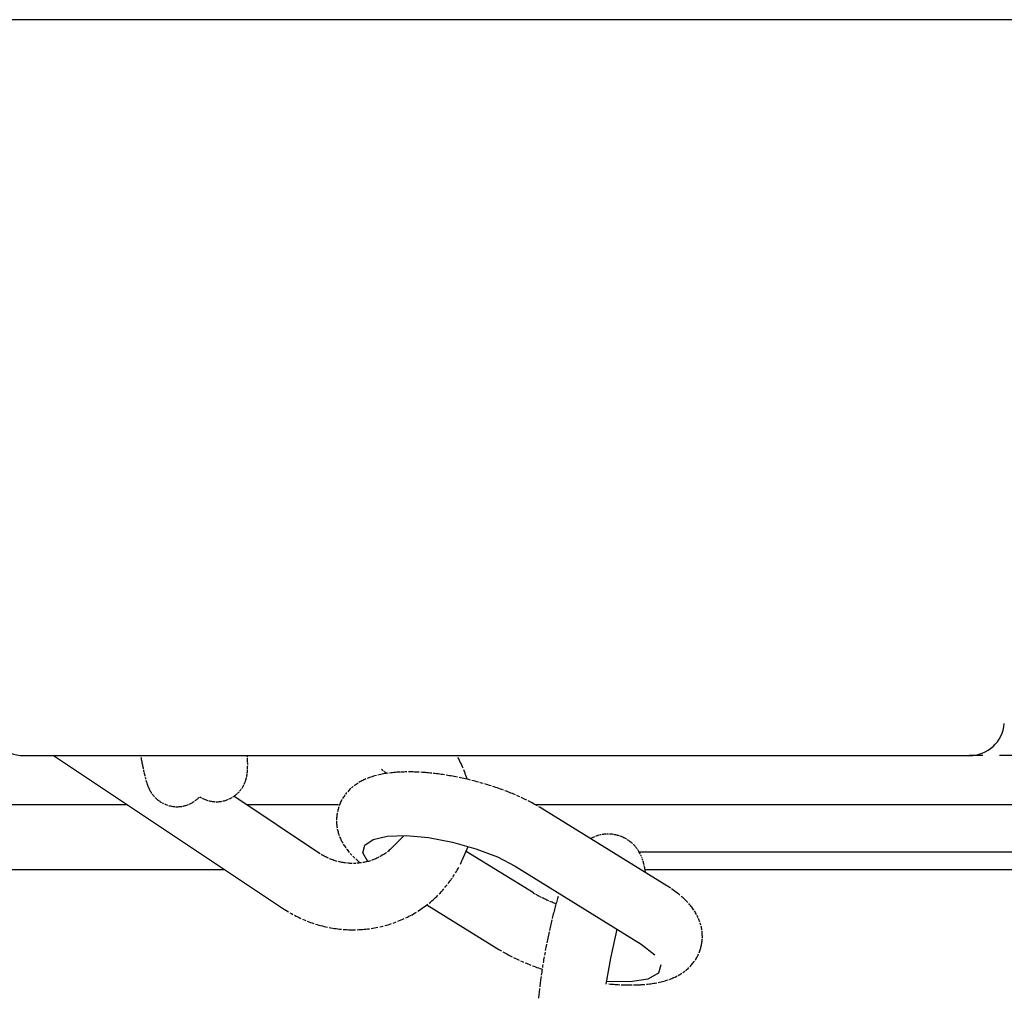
# Model space of a CAD drawing. Extents: x -285 to 5863, y 308 to 3178.
# Tile 142 of 256: x 222.27 to 224.02, y 985.11 to 986.86. Entities that reach past the tile are written whole.
import ezdxf

# ---------------------------------------------------------------- set-up
doc = ezdxf.new("R2010")
doc.units = 0
doc.header["$MEASUREMENT"] = 0
doc.layers.add('SPILL-BUCKET', color=1, linetype='CONTINUOUS')

msp = doc.modelspace()

# ---------------------------------------------------------------- linework, layer by layer
at = {"layer": 'SPILL-BUCKET', "linetype": 'Continuous'}
for p, q in [((225.81344, 986.85687), (221.6288, 986.85687)), ((222.27465, 985.54527), (223.96056, 985.54527)), ((223.96654, 985.54527), (223.96056, 985.54527)), ((223.98445, 985.54527), (223.96654, 985.54527)), ((224.05579, 985.54527), (224.01423, 985.54527))]:
    msp.add_line(p, q, dxfattribs=at)
at = {"layer": 'SPILL-BUCKET', "color": 1, "linetype": 'Continuous'}
for p, q in [((222.32782, 985.54527), (222.73812, 985.27226)), ((222.48355, 985.54274), (222.48395, 985.54065)), ((222.48395, 985.54065), (222.48434, 985.53859)), ((222.48434, 985.53859), (222.48473, 985.53658)), ((222.48473, 985.53658), (222.48512, 985.5346)), ((222.48512, 985.5346), (222.4855, 985.53265)), ((222.4855, 985.53265), (222.48588, 985.53074)), ((222.48588, 985.53074), (222.48626, 985.52886)), ((222.67366, 985.54333), (222.67359, 985.54524)), ((222.67379, 985.53969), (222.67373, 985.54149)), ((222.67384, 985.53785), (222.67379, 985.53969)), ((222.67388, 985.53604), (222.67384, 985.53785)), ((222.67391, 985.53439), (222.67388, 985.53604)), ((222.67395, 985.53107), (222.67394, 985.53277)), ((222.67396, 985.5294), (222.67395, 985.53107)), ((223.05022, 985.53931), (223.04877, 985.54201)), ((223.05164, 985.53658), (223.05022, 985.53931)), ((223.05301, 985.53384), (223.05164, 985.53658)), ((223.05435, 985.53107), (223.05301, 985.53384)), ((223.05564, 985.52829), (223.05435, 985.53107)), ((222.48626, 985.52886), (222.48664, 985.52701)), ((222.48664, 985.52701), (222.48701, 985.52521)), ((222.48701, 985.52521), (222.48738, 985.52342)), ((222.48738, 985.52342), (222.48775, 985.52167)), ((222.48812, 985.51994), (222.48849, 985.51826)), ((222.48849, 985.51826), (222.48886, 985.51657)), ((222.48923, 985.51493), (222.48961, 985.51329)), ((222.48961, 985.51329), (222.48999, 985.51168)), ((222.67292, 985.51176), (222.67303, 985.51251)), ((222.67314, 985.51333), (222.67323, 985.51412)), ((222.67323, 985.51412), (222.67333, 985.51498)), ((222.67333, 985.51498), (222.67341, 985.51582)), ((222.67341, 985.51582), (222.6735, 985.51676)), ((222.6735, 985.51676), (222.67358, 985.51767)), ((222.67358, 985.51767), (222.67365, 985.51873)), ((222.67365, 985.51873), (222.67372, 985.51978)), ((222.67378, 985.52106), (222.67384, 985.52233)), ((222.67384, 985.52233), (222.6739, 985.52406)), ((222.6739, 985.52406), (222.67393, 985.52579)), ((222.67393, 985.52579), (222.67395, 985.52758)), ((222.91372, 985.51224), (222.91111, 985.51172)), ((222.91209, 985.52113), (222.91284, 985.52063)), ((222.91284, 985.52063), (222.91359, 985.52012)), ((222.91359, 985.52012), (222.91528, 985.51892)), ((222.91632, 985.51272), (222.91372, 985.51224)), ((222.91895, 985.51317), (222.91632, 985.51272)), ((222.91695, 985.5177), (222.91859, 985.51644)), ((222.91859, 985.51644), (222.9202, 985.51515)), ((222.92157, 985.51357), (222.91895, 985.51317)), ((222.9202, 985.51515), (222.92203, 985.51363)), ((222.92421, 985.51394), (222.92157, 985.51357)), ((222.92949, 985.51459), (222.92683, 985.51428)), ((222.93212, 985.51486), (222.92949, 985.51459)), ((222.93478, 985.51511), (222.93212, 985.51486)), ((222.93744, 985.51532), (222.93478, 985.51511)), ((222.94012, 985.51551), (222.93744, 985.51532)), ((222.94145, 985.5156), (222.94012, 985.51551)), ((222.94279, 985.51567), (222.94145, 985.5156)), ((222.94466, 985.51578), (222.94279, 985.51567)), ((222.94582, 985.51584), (222.94466, 985.51578)), ((222.94966, 985.51601), (222.94698, 985.5159)), ((222.95235, 985.5161), (222.94966, 985.51601)), ((222.95504, 985.51616), (222.95235, 985.5161)), ((222.95774, 985.5162), (222.95504, 985.51616)), ((222.96317, 985.51621), (222.96045, 985.51622)), ((222.96589, 985.51618), (222.96317, 985.51621)), ((222.96862, 985.51613), (222.96589, 985.51618)), ((222.97136, 985.51606), (222.96862, 985.51613)), ((222.97411, 985.51597), (222.97136, 985.51606)), ((222.97686, 985.51585), (222.97411, 985.51597)), ((222.97963, 985.51572), (222.97686, 985.51585)), ((222.98518, 985.51539), (222.9824, 985.51556)), ((222.98797, 985.51519), (222.98518, 985.51539)), ((222.99077, 985.51498), (222.98797, 985.51519)), ((222.99357, 985.51475), (222.99077, 985.51498)), ((222.99638, 985.5145), (222.99357, 985.51475)), ((222.99919, 985.51422), (222.99638, 985.5145)), ((223.00202, 985.51394), (222.99919, 985.51422)), ((223.00769, 985.5133), (223.00485, 985.51363)), ((223.01053, 985.51296), (223.00769, 985.5133)), ((223.01338, 985.51259), (223.01053, 985.51296)), ((223.01623, 985.51221), (223.01338, 985.51259)), ((223.01909, 985.51181), (223.01623, 985.51221)), ((223.05689, 985.5255), (223.05564, 985.52829)), ((223.0581, 985.52269), (223.05689, 985.5255)), ((223.0604, 985.51702), (223.05927, 985.51986)), ((223.06148, 985.51416), (223.0604, 985.51702)), ((223.06253, 985.51129), (223.06148, 985.51416)), ((222.48999, 985.51168), (222.49037, 985.51005)), ((222.49037, 985.51005), (222.49076, 985.50846)), ((222.49118, 985.50681), (222.49159, 985.5052)), ((222.49159, 985.5052), (222.49206, 985.50344)), ((222.49253, 985.50171), (222.49306, 985.49988)), ((222.49306, 985.49988), (222.49362, 985.49803)), ((222.49362, 985.49803), (222.49395, 985.49697)), ((222.49395, 985.49697), (222.49431, 985.49589)), ((222.49463, 985.49493), (222.49497, 985.49394)), ((222.66769, 985.49429), (222.66811, 985.49519)), ((222.66811, 985.49519), (222.6685, 985.49607)), ((222.6685, 985.49607), (222.66887, 985.49694)), ((222.66887, 985.49694), (222.66922, 985.4978)), ((222.66922, 985.4978), (222.66955, 985.49863)), ((222.66955, 985.49863), (222.66986, 985.49947)), ((222.66986, 985.49947), (222.67015, 985.50028)), ((222.67042, 985.50109), (222.67068, 985.50188)), ((222.67068, 985.50188), (222.67092, 985.50267)), ((222.67092, 985.50267), (222.67114, 985.50344)), ((222.67114, 985.50344), (222.67136, 985.50422)), ((222.67136, 985.50422), (222.67156, 985.50497)), ((222.67156, 985.50497), (222.67175, 985.50574)), ((222.67175, 985.50574), (222.67192, 985.50648)), ((222.67209, 985.50724), (222.67225, 985.50797)), ((222.67225, 985.50797), (222.6724, 985.50873)), ((222.6724, 985.50873), (222.67254, 985.50946)), ((222.67254, 985.50946), (222.67268, 985.51023)), ((222.67268, 985.51023), (222.6728, 985.51097)), ((222.6728, 985.51097), (222.67292, 985.51176)), ((222.86889, 985.49522), (222.86715, 985.49405)), ((222.87065, 985.49634), (222.86889, 985.49522)), ((222.87395, 985.4983), (222.87229, 985.49734)), ((222.87567, 985.49926), (222.87395, 985.4983)), ((222.8774, 985.50018), (222.87567, 985.49926)), ((222.87921, 985.5011), (222.8774, 985.50018)), ((222.88102, 985.50198), (222.87921, 985.5011)), ((222.88292, 985.50285), (222.88102, 985.50198)), ((222.88483, 985.50368), (222.88292, 985.50285)), ((222.88883, 985.5053), (222.88682, 985.50451)), ((222.89116, 985.50617), (222.88883, 985.5053)), ((222.89351, 985.50699), (222.89116, 985.50617)), ((222.89593, 985.50778), (222.89351, 985.50699)), ((222.89837, 985.50854), (222.89593, 985.50778)), ((222.90087, 985.50926), (222.89837, 985.50854)), ((222.90339, 985.50993), (222.90087, 985.50926)), ((222.90852, 985.51117), (222.90595, 985.51057)), ((222.91111, 985.51172), (222.90852, 985.51117)), ((223.02195, 985.5114), (223.01909, 985.51181)), ((223.02482, 985.51096), (223.02195, 985.5114)), ((223.03057, 985.51005), (223.02769, 985.51051)), ((223.03344, 985.50956), (223.03057, 985.51005)), ((223.03632, 985.50906), (223.03344, 985.50956)), ((223.0392, 985.50854), (223.03632, 985.50906)), ((223.04209, 985.50801), (223.0392, 985.50854)), ((223.04498, 985.50746), (223.04209, 985.50801)), ((223.04786, 985.50689), (223.04498, 985.50746)), ((223.05364, 985.5057), (223.05075, 985.5063)), ((223.05652, 985.50509), (223.05364, 985.5057)), ((223.05941, 985.50446), (223.05652, 985.50509)), ((223.06229, 985.50381), (223.05941, 985.50446)), ((223.06518, 985.50315), (223.06229, 985.50381)), ((223.06353, 985.5084), (223.06253, 985.51129)), ((223.06523, 985.50314), (223.06353, 985.5084)), ((223.06806, 985.50247), (223.06518, 985.50315)), ((223.07094, 985.50177), (223.06806, 985.50247)), ((223.07668, 985.50034), (223.07381, 985.50106)), ((223.07955, 985.4996), (223.07668, 985.50034)), ((223.08241, 985.49885), (223.07955, 985.4996)), ((223.08526, 985.49807), (223.08241, 985.49885)), ((223.09096, 985.49649), (223.08811, 985.49729)), ((223.0938, 985.49568), (223.09096, 985.49649)), ((223.09945, 985.49401), (223.09663, 985.49485)), ((222.49497, 985.49394), (222.49528, 985.49308)), ((222.49528, 985.49308), (222.49561, 985.4922)), ((222.49561, 985.4922), (222.49591, 985.49141)), ((222.49591, 985.49141), (222.49624, 985.4906)), ((222.49624, 985.4906), (222.49654, 985.48985)), ((222.49654, 985.48985), (222.49687, 985.48908)), ((222.49718, 985.48837), (222.49751, 985.48762)), ((222.49751, 985.48762), (222.49784, 985.48693)), ((222.49784, 985.48693), (222.49818, 985.4862)), ((222.49818, 985.4862), (222.49852, 985.48551)), ((222.49852, 985.48551), (222.49888, 985.48479)), ((222.49888, 985.48479), (222.49924, 985.48411)), ((222.49924, 985.48411), (222.49963, 985.48339)), ((222.50001, 985.4827), (222.50042, 985.48199)), ((222.50042, 985.48199), (222.50083, 985.48129)), ((222.50083, 985.48129), (222.50127, 985.48057)), ((222.50127, 985.48057), (222.50172, 985.47987)), ((222.50172, 985.47987), (222.50219, 985.47914)), ((222.50219, 985.47914), (222.50267, 985.47842)), ((222.50267, 985.47842), (222.50319, 985.47768)), ((222.65464, 985.4769), (222.65567, 985.47784)), ((222.65666, 985.47879), (222.65761, 985.47976)), ((222.65761, 985.47976), (222.65853, 985.48074)), ((222.65942, 985.48172), (222.66026, 985.48271)), ((222.66026, 985.48271), (222.66107, 985.48371)), ((222.66107, 985.48371), (222.66184, 985.4847)), ((222.66184, 985.4847), (222.66258, 985.4857)), ((222.66328, 985.48669), (222.66395, 985.48767)), ((222.66395, 985.48767), (222.66457, 985.48865)), ((222.66457, 985.48865), (222.66517, 985.48962)), ((222.66517, 985.48962), (222.66573, 985.49058)), ((222.66573, 985.49058), (222.66627, 985.49152)), ((222.66627, 985.49152), (222.66677, 985.49246)), ((222.66677, 985.49246), (222.66724, 985.49338)), ((222.84973, 985.47815), (222.84855, 985.47668)), ((222.85096, 985.47962), (222.84973, 985.47815)), ((222.85354, 985.48247), (222.85222, 985.48105)), ((222.85488, 985.48385), (222.85354, 985.48247)), ((222.85628, 985.48522), (222.85488, 985.48385)), ((222.8577, 985.48656), (222.85628, 985.48522)), ((222.86068, 985.48916), (222.85918, 985.48788)), ((222.86224, 985.49043), (222.86068, 985.48916)), ((222.86548, 985.49287), (222.86383, 985.49165)), ((222.86715, 985.49405), (222.86548, 985.49287)), ((223.10226, 985.49315), (223.09945, 985.49401)), ((223.10507, 985.49229), (223.10226, 985.49315)), ((223.10787, 985.4914), (223.10507, 985.49229)), ((223.11344, 985.48959), (223.11066, 985.4905)), ((223.1162, 985.48867), (223.11344, 985.48959)), ((223.11896, 985.48772), (223.1162, 985.48867)), ((223.12171, 985.48677), (223.11896, 985.48772)), ((223.12445, 985.4858), (223.12171, 985.48677)), ((223.12717, 985.48482), (223.12445, 985.4858)), ((223.12988, 985.48383), (223.12717, 985.48482)), ((223.13527, 985.4818), (223.13258, 985.48282)), ((223.13794, 985.48076), (223.13527, 985.4818)), ((223.14061, 985.47971), (223.13794, 985.48076)), ((223.14325, 985.47865), (223.14061, 985.47971)), ((223.14588, 985.47757), (223.14325, 985.47865)), ((223.1485, 985.47648), (223.14588, 985.47757)), ((222.50371, 985.47695), (222.50427, 985.4762)), ((222.50427, 985.4762), (222.50484, 985.47545)), ((222.50484, 985.47545), (222.50544, 985.47469)), ((222.50544, 985.47469), (222.50607, 985.47393)), ((222.50607, 985.47393), (222.50673, 985.47316)), ((222.50673, 985.47316), (222.50742, 985.47238)), ((222.50742, 985.47238), (222.50813, 985.4716)), ((222.50888, 985.47082), (222.50966, 985.47003)), ((222.50966, 985.47003), (222.51048, 985.46924)), ((222.51048, 985.46924), (222.51133, 985.46846)), ((222.51133, 985.46846), (222.51221, 985.46767)), ((222.51221, 985.46767), (222.51313, 985.46689)), ((222.51313, 985.46689), (222.51409, 985.46611)), ((222.51409, 985.46611), (222.51507, 985.46535)), ((222.51507, 985.46535), (222.5161, 985.46458)), ((222.5161, 985.46458), (222.51716, 985.46384)), ((222.51716, 985.46384), (222.51825, 985.46311)), ((222.51825, 985.46311), (222.51938, 985.46239)), ((222.51938, 985.46239), (222.52054, 985.46169)), ((222.52172, 985.46102), (222.52295, 985.46036)), ((222.52295, 985.46036), (222.52419, 985.45974)), ((222.57111, 985.45937), (222.57246, 985.46002)), ((222.57246, 985.46002), (222.57379, 985.46071)), ((222.57379, 985.46071), (222.57509, 985.46144)), ((222.57509, 985.46144), (222.57637, 985.46219)), ((222.57637, 985.46219), (222.57761, 985.46297)), ((222.57761, 985.46297), (222.57883, 985.46378)), ((222.58002, 985.46462), (222.58117, 985.46548)), ((222.58117, 985.46548), (222.58229, 985.46637)), ((222.58229, 985.46637), (222.58338, 985.46728)), ((222.58338, 985.46728), (222.58444, 985.4682)), ((222.58444, 985.4682), (222.58546, 985.46914)), ((222.58546, 985.46914), (222.58645, 985.4701)), ((222.58645, 985.4701), (222.58738, 985.47105)), ((222.58849, 985.47206), (222.58951, 985.4714)), ((222.58951, 985.4714), (222.59055, 985.47076)), ((222.59055, 985.47076), (222.59173, 985.47008)), ((222.59294, 985.46942), (222.59418, 985.46878)), ((222.59418, 985.46878), (222.59544, 985.46817)), ((222.59544, 985.46817), (222.59688, 985.46753)), ((222.59688, 985.46753), (222.59835, 985.46692)), ((222.59835, 985.46692), (222.59984, 985.46636)), ((222.59984, 985.46636), (222.60136, 985.46583)), ((222.60136, 985.46583), (222.60289, 985.46535)), ((222.60444, 985.46491), (222.606, 985.46452)), ((222.606, 985.46452), (222.60757, 985.46418)), ((222.60757, 985.46418), (222.60915, 985.46388)), ((222.60915, 985.46388), (222.61074, 985.46363)), ((222.61074, 985.46363), (222.61233, 985.46343)), ((222.61233, 985.46343), (222.61393, 985.46327)), ((222.61393, 985.46327), (222.61552, 985.46316)), ((222.61711, 985.4631), (222.6187, 985.46309)), ((222.6187, 985.46309), (222.62029, 985.46312)), ((222.62029, 985.46312), (222.62187, 985.46319)), ((222.62187, 985.46319), (222.62345, 985.46332)), ((222.62345, 985.46332), (222.62501, 985.46349)), ((222.62501, 985.46349), (222.62657, 985.4637)), ((222.62657, 985.4637), (222.62811, 985.46395)), ((222.62964, 985.46425), (222.63115, 985.4646)), ((222.63115, 985.4646), (222.63265, 985.46498)), ((222.63265, 985.46498), (222.63413, 985.4654)), ((222.63413, 985.4654), (222.6356, 985.46587)), ((222.6356, 985.46587), (222.63704, 985.46637)), ((222.63704, 985.46637), (222.63847, 985.46692)), ((222.63847, 985.46692), (222.63987, 985.4675)), ((222.64126, 985.46811), (222.64261, 985.46876)), ((222.64261, 985.46876), (222.64394, 985.46945)), ((222.64394, 985.46945), (222.64525, 985.47016)), ((222.64525, 985.47016), (222.64653, 985.47091)), ((222.64778, 985.47169), (222.649, 985.4725)), ((222.649, 985.4725), (222.65019, 985.47333)), ((222.80227, 985.37107), (222.6494, 985.47278)), ((222.65135, 985.47419), (222.65248, 985.47507)), ((222.65248, 985.47507), (222.65358, 985.47598)), ((222.65358, 985.47598), (222.65464, 985.4769)), ((222.83896, 985.46067), (222.83824, 985.45898)), ((222.83973, 985.46235), (222.83896, 985.46067)), ((222.84054, 985.46402), (222.83973, 985.46235)), ((222.84139, 985.46567), (222.84054, 985.46402)), ((222.84229, 985.46731), (222.84139, 985.46567)), ((222.84421, 985.47051), (222.84323, 985.46891)), ((222.84523, 985.47208), (222.84421, 985.47051)), ((222.8463, 985.47364), (222.84523, 985.47208)), ((222.8474, 985.47516), (222.8463, 985.47364)), ((223.15111, 985.47537), (223.1485, 985.47648)), ((223.15627, 985.47312), (223.15369, 985.47425)), ((223.15883, 985.47197), (223.15627, 985.47312)), ((223.1639, 985.46963), (223.16137, 985.47081)), ((223.16641, 985.46843), (223.1639, 985.46963)), ((223.16891, 985.46723), (223.16641, 985.46843)), ((223.17139, 985.466), (223.16891, 985.46723)), ((223.1763, 985.4635), (223.17385, 985.46476)), ((223.17873, 985.46222), (223.1763, 985.4635)), ((223.18115, 985.46093), (223.17873, 985.46222)), ((223.18354, 985.45962), (223.18115, 985.46093)), ((223.18593, 985.45828), (223.18354, 985.45962)), ((222.52546, 985.45914), (222.52676, 985.45857)), ((222.52676, 985.45857), (222.52823, 985.45797)), ((222.52823, 985.45797), (222.52972, 985.45741)), ((222.52972, 985.45741), (222.53124, 985.45689)), ((222.53277, 985.45642), (222.53432, 985.45599)), ((222.53432, 985.45599), (222.53589, 985.45561)), ((222.53589, 985.45561), (222.53746, 985.45527)), ((222.53746, 985.45527), (222.53905, 985.45498)), ((222.53905, 985.45498), (222.54063, 985.45474)), ((222.54063, 985.45474), (222.54223, 985.45454)), ((222.54223, 985.45454), (222.54382, 985.4544)), ((222.54542, 985.4543), (222.54701, 985.45424)), ((222.54701, 985.45424), (222.5486, 985.45423)), ((222.5486, 985.45423), (222.55018, 985.45427)), ((222.55018, 985.45427), (222.55177, 985.45436)), ((222.55177, 985.45436), (222.55333, 985.45449)), ((222.55333, 985.45449), (222.5549, 985.45466)), ((222.5549, 985.45466), (222.55645, 985.45488)), ((222.55799, 985.45515), (222.55952, 985.45545)), ((222.55952, 985.45545), (222.56103, 985.4558)), ((222.56103, 985.4558), (222.56253, 985.45619)), ((222.56253, 985.45619), (222.56401, 985.45663)), ((222.56401, 985.45663), (222.56547, 985.4571)), ((222.56547, 985.4571), (222.56691, 985.45761)), ((222.56691, 985.45761), (222.56833, 985.45816)), ((222.56974, 985.45875), (222.57111, 985.45937)), ((222.83371, 985.44359), (222.83338, 985.4418)), ((222.83449, 985.44715), (222.83406, 985.44538)), ((222.8345, 985.44718), (222.83449, 985.44715)), ((222.83484, 985.44859), (222.8345, 985.4472)), ((222.8345, 985.44721), (222.8345, 985.44718)), ((222.83495, 985.449), (222.83484, 985.44859)), ((222.83579, 985.45205), (222.83498, 985.44915)), ((222.83633, 985.4538), (222.83579, 985.45205)), ((222.83756, 985.45726), (222.83693, 985.45554)), ((222.83824, 985.45898), (222.83756, 985.45726)), ((223.18829, 985.45694), (223.18593, 985.45828)), ((223.19064, 985.45557), (223.18829, 985.45694)), ((223.1941, 985.45349), (223.19296, 985.45418)), ((223.19524, 985.45279), (223.1941, 985.45349)), ((223.42124, 985.31312), (223.19524, 985.45279)), ((222.83235, 985.4292), (222.83238, 985.4274)), ((222.83243, 985.43281), (222.83237, 985.431)), ((222.83238, 985.4274), (222.83245, 985.42561)), ((222.83253, 985.43461), (222.83243, 985.43281)), ((222.83245, 985.42561), (222.83257, 985.42381)), ((222.83268, 985.43641), (222.83253, 985.43461)), ((222.83287, 985.43821), (222.83268, 985.43641)), ((222.8331, 985.44001), (222.83287, 985.43821)), ((222.83338, 985.4418), (222.8331, 985.44001)), ((222.83257, 985.42381), (222.83273, 985.42202)), ((222.83273, 985.42202), (222.83292, 985.42024)), ((222.83292, 985.42024), (222.83316, 985.41846)), ((222.83316, 985.41846), (222.83345, 985.41668)), ((222.83377, 985.41492), (222.83413, 985.41315)), ((222.83413, 985.41315), (222.83454, 985.4114)), ((222.83454, 985.4114), (222.83498, 985.40965)), ((222.83498, 985.40965), (222.83546, 985.40792)), ((222.83546, 985.40792), (222.83599, 985.40618)), ((222.83599, 985.40618), (222.83655, 985.40446)), ((222.83655, 985.40446), (222.83716, 985.40274)), ((222.8378, 985.40104), (222.83848, 985.39933)), ((222.83848, 985.39933), (222.8392, 985.39765)), ((222.8392, 985.39765), (222.83997, 985.39596)), ((222.83997, 985.39596), (222.84076, 985.39429)), ((222.84076, 985.39429), (222.84161, 985.3926)), ((222.84161, 985.3926), (222.84248, 985.39095)), ((222.84248, 985.39095), (222.84341, 985.38928)), ((222.88267, 985.38571), (222.89754, 985.39569)), ((222.89754, 985.39569), (222.92286, 985.40149)), ((222.92286, 985.40149), (222.95667, 985.40267)), ((222.95233, 985.40252), (222.93062, 985.38059)), ((222.95667, 985.40267), (222.99636, 985.39914)), ((222.99636, 985.39914), (223.03887, 985.39116)), ((223.03887, 985.39116), (223.08091, 985.37935)), ((223.28549, 985.3974), (223.28516, 985.39722)), ((223.2868, 985.39811), (223.28549, 985.3974)), ((223.28814, 985.3988), (223.2868, 985.39811)), ((223.28951, 985.39946), (223.28814, 985.3988)), ((223.2909, 985.4001), (223.28951, 985.39946)), ((223.29231, 985.4007), (223.2909, 985.4001)), ((223.29519, 985.40182), (223.29374, 985.40128)), ((223.29667, 985.40232), (223.29519, 985.40182)), ((223.29816, 985.40279), (223.29667, 985.40232)), ((223.29967, 985.40323), (223.29816, 985.40279)), ((223.30274, 985.404), (223.3012, 985.40363)), ((223.30431, 985.40432), (223.30274, 985.404)), ((223.30746, 985.40486), (223.30588, 985.40461)), ((223.30906, 985.40507), (223.30746, 985.40486)), ((223.31067, 985.40523), (223.30906, 985.40507)), ((223.31229, 985.40535), (223.31067, 985.40523)), ((223.31555, 985.40548), (223.31392, 985.40544)), ((223.31719, 985.40547), (223.31555, 985.40548)), ((223.32047, 985.40533), (223.31882, 985.40542)), ((223.32211, 985.40519), (223.32047, 985.40533)), ((223.32376, 985.40501), (223.32211, 985.40519)), ((223.32541, 985.40479), (223.32376, 985.40501)), ((223.32793, 985.40433), (223.32667, 985.40457)), ((223.32939, 985.40407), (223.32794, 985.40435)), ((223.32977, 985.40398), (223.32939, 985.40405)), ((223.33014, 985.40391), (223.32977, 985.40398)), ((223.33178, 985.40356), (223.33014, 985.40391)), ((223.3334, 985.40315), (223.33178, 985.40356)), ((223.33502, 985.40269), (223.3334, 985.40315)), ((223.33663, 985.4022), (223.33502, 985.40269)), ((223.33982, 985.40106), (223.33823, 985.40165)), ((223.34139, 985.40043), (223.33982, 985.40106)), ((223.34295, 985.39976), (223.34139, 985.40043)), ((223.34449, 985.39904), (223.34295, 985.39976)), ((223.34601, 985.39828), (223.34449, 985.39904)), ((223.34751, 985.39747), (223.34601, 985.39828)), ((223.34899, 985.39662), (223.34751, 985.39747)), ((223.35188, 985.3948), (223.35045, 985.39573)), ((223.35329, 985.39384), (223.35188, 985.3948)), ((223.35467, 985.39283), (223.35329, 985.39384)), ((223.35602, 985.39179), (223.35467, 985.39283)), ((223.35734, 985.39072), (223.35602, 985.39179)), ((223.35863, 985.38961), (223.35734, 985.39072)), ((223.35989, 985.38847), (223.35863, 985.38961)), ((222.84437, 985.38763), (222.84539, 985.38597)), ((222.84539, 985.38597), (222.84643, 985.38433)), ((222.84643, 985.38433), (222.84754, 985.38267)), ((222.84754, 985.38267), (222.84867, 985.38104)), ((222.84987, 985.37938), (222.8511, 985.37775)), ((222.8511, 985.37775), (222.8524, 985.37609)), ((222.8524, 985.37609), (222.85373, 985.37445)), ((222.85373, 985.37445), (222.85514, 985.37278)), ((222.87939, 985.37232), (222.88267, 985.38571)), ((222.88796, 985.35656), (222.87939, 985.37232)), ((222.92157, 985.37277), (222.91996, 985.37158)), ((222.92471, 985.37525), (222.92315, 985.37399)), ((222.92623, 985.37654), (222.92471, 985.37525)), ((222.92772, 985.37786), (222.92623, 985.37654)), ((222.92918, 985.37921), (222.92772, 985.37786)), ((222.93062, 985.38059), (222.92918, 985.37921)), ((223.05704, 985.36027), (223.067, 985.38326)), ((223.18323, 985.30047), (223.06325, 985.37461)), ((223.08091, 985.37935), (223.11924, 985.36463)), ((223.36229, 985.3861), (223.36111, 985.3873)), ((223.36344, 985.38488), (223.36229, 985.3861)), ((223.36455, 985.38363), (223.36344, 985.38488)), ((223.36552, 985.38249), (223.36455, 985.38363)), ((223.36645, 985.38134), (223.36552, 985.38249)), ((223.36736, 985.38018), (223.36645, 985.38134)), ((223.36823, 985.379), (223.36736, 985.38018)), ((223.36988, 985.37661), (223.36907, 985.37781)), ((223.37066, 985.37539), (223.36988, 985.37661)), ((223.37141, 985.37417), (223.37066, 985.37539)), ((223.37214, 985.37293), (223.37141, 985.37417)), ((223.37283, 985.37169), (223.37214, 985.37293)), ((222.80282, 985.3707), (222.80227, 985.37107)), ((222.80337, 985.37034), (222.80282, 985.3707)), ((222.8069, 985.36815), (222.80512, 985.36923)), ((222.8087, 985.36711), (222.8069, 985.36815)), ((222.81052, 985.3661), (222.8087, 985.36711)), ((222.81236, 985.36513), (222.81052, 985.3661)), ((222.81422, 985.36419), (222.81236, 985.36513)), ((222.8161, 985.36329), (222.81422, 985.36419)), ((222.81799, 985.36242), (222.8161, 985.36329)), ((222.82184, 985.3608), (222.81991, 985.36159)), ((222.82378, 985.36004), (222.82184, 985.3608)), ((222.82575, 985.35933), (222.82378, 985.36004)), ((222.82772, 985.35865), (222.82575, 985.35933)), ((222.82971, 985.35801), (222.82772, 985.35865)), ((222.83171, 985.3574), (222.82971, 985.35801)), ((222.83372, 985.35684), (222.83171, 985.3574)), ((222.83778, 985.35583), (222.83574, 985.35631)), ((222.83982, 985.35538), (222.83778, 985.35583)), ((222.84186, 985.35498), (222.83982, 985.35538)), ((222.84392, 985.35461), (222.84186, 985.35498)), ((222.84598, 985.35429), (222.84392, 985.35461)), ((222.84805, 985.354), (222.84598, 985.35429)), ((222.85658, 985.37114), (222.85811, 985.36946)), ((222.85811, 985.36946), (222.85966, 985.36782)), ((222.8613, 985.36614), (222.86297, 985.36449)), ((222.86297, 985.36449), (222.86473, 985.36281)), ((222.86652, 985.36115), (222.86839, 985.35948)), ((222.86839, 985.35948), (222.87029, 985.35783)), ((222.87029, 985.35783), (222.87226, 985.35617)), ((222.87226, 985.35617), (222.87426, 985.35454)), ((222.87701, 985.35429), (222.87496, 985.354)), ((222.88107, 985.35498), (222.87904, 985.35461)), ((222.88308, 985.35538), (222.88107, 985.35498)), ((222.88509, 985.35583), (222.88308, 985.35538)), ((222.88708, 985.35631), (222.88509, 985.35583)), ((222.88906, 985.35684), (222.88708, 985.35631)), ((222.89103, 985.3574), (222.88906, 985.35684)), ((222.89298, 985.35801), (222.89103, 985.3574)), ((222.89683, 985.35933), (222.89491, 985.35865)), ((222.89874, 985.36005), (222.89683, 985.35933)), ((222.90062, 985.36081), (222.89874, 985.36005)), ((222.90249, 985.36161), (222.90062, 985.36081)), ((222.90434, 985.36244), (222.90249, 985.36161)), ((222.90616, 985.36332), (222.90434, 985.36244)), ((222.90797, 985.36422), (222.90616, 985.36332)), ((222.91152, 985.36615), (222.90976, 985.36517)), ((222.91326, 985.36717), (222.91152, 985.36615)), ((222.91497, 985.36822), (222.91326, 985.36717)), ((222.91666, 985.36931), (222.91497, 985.36822)), ((222.91832, 985.37043), (222.91666, 985.36931)), ((222.91996, 985.37158), (222.91832, 985.37043)), ((223.05319, 985.35207), (223.05451, 985.35479)), ((223.05451, 985.35479), (223.05579, 985.35752)), ((223.05579, 985.35752), (223.05704, 985.36027)), ((223.11924, 985.36463), (223.15091, 985.34813)), ((223.3735, 985.37043), (223.37283, 985.37169)), ((223.37414, 985.36918), (223.3735, 985.37043)), ((223.37535, 985.36661), (223.37476, 985.36789)), ((223.37592, 985.3653), (223.37535, 985.36661)), ((223.377, 985.36265), (223.37647, 985.364)), ((223.37799, 985.35991), (223.3775, 985.36131)), ((223.37845, 985.35852), (223.37799, 985.35991)), ((223.37934, 985.35561), (223.37891, 985.35706)), ((223.37977, 985.35406), (223.37934, 985.35561)), ((222.85012, 985.35376), (222.84805, 985.354)), ((222.85427, 985.35339), (222.85219, 985.35355)), ((222.85635, 985.35327), (222.85427, 985.35339)), ((222.85842, 985.35318), (222.85635, 985.35327)), ((222.8605, 985.35314), (222.85842, 985.35318)), ((222.86465, 985.35318), (222.86258, 985.35314)), ((222.86672, 985.35327), (222.86465, 985.35318)), ((222.87086, 985.35355), (222.86879, 985.35339)), ((222.87291, 985.35376), (222.87086, 985.35355)), ((222.87496, 985.354), (222.87291, 985.35376)), ((223.0444, 985.33623), (223.04597, 985.33882)), ((223.04597, 985.33882), (223.04749, 985.34142)), ((223.04749, 985.34142), (223.04897, 985.34406)), ((223.04897, 985.34406), (223.05042, 985.34671)), ((223.15091, 985.34813), (223.37535, 985.20943)), ((223.38017, 985.35252), (223.37977, 985.35406)), ((223.38057, 985.35084), (223.38017, 985.35252)), ((223.38132, 985.34734), (223.38095, 985.34918)), ((223.38167, 985.34551), (223.38132, 985.34734)), ((223.38202, 985.34343), (223.38167, 985.34551)), ((223.38234, 985.34137), (223.38202, 985.34343)), ((223.38293, 985.33681), (223.38234, 985.34137)), ((223.03124, 985.31713), (223.03306, 985.31954)), ((223.03306, 985.31954), (223.03485, 985.32199)), ((223.03485, 985.32199), (223.03541, 985.32277)), ((223.03541, 985.32277), (223.03596, 985.32356)), ((223.03596, 985.32356), (223.03734, 985.32551)), ((223.03734, 985.32551), (223.03842, 985.32705)), ((223.03948, 985.3286), (223.04116, 985.33112)), ((223.04116, 985.33112), (223.0428, 985.33366)), ((223.01747, 985.30095), (223.01954, 985.30318)), ((223.01954, 985.30318), (223.02158, 985.30543)), ((223.02158, 985.30543), (223.02358, 985.30772)), ((223.02555, 985.31003), (223.02748, 985.31237)), ((223.02748, 985.31237), (223.02937, 985.31473)), ((223.42326, 985.31187), (223.42124, 985.31312)), ((223.42525, 985.3106), (223.42326, 985.31187)), ((223.42751, 985.30912), (223.42525, 985.3106)), ((223.43196, 985.3061), (223.42974, 985.30763)), ((223.43414, 985.30456), (223.43196, 985.3061)), ((223.4363, 985.303), (223.43414, 985.30456)), ((223.43843, 985.30141), (223.4363, 985.303)), ((222.99737, 985.28234), (222.99973, 985.28428)), ((222.99973, 985.28428), (223.00205, 985.28625)), ((223.00205, 985.28625), (223.00435, 985.28825)), ((223.00435, 985.28825), (223.00662, 985.29029)), ((223.00662, 985.29029), (223.00885, 985.29236)), ((223.00885, 985.29236), (223.01106, 985.29446)), ((223.01106, 985.29446), (223.01323, 985.2966)), ((223.01536, 985.29876), (223.01747, 985.30095)), ((223.18378, 985.30013), (223.18323, 985.30047)), ((223.18435, 985.29978), (223.18378, 985.30013)), ((223.18549, 985.29909), (223.18435, 985.29978)), ((223.18668, 985.2984), (223.18549, 985.29909)), ((223.18918, 985.29697), (223.18791, 985.29769)), ((223.19049, 985.29624), (223.18918, 985.29697)), ((223.19184, 985.29551), (223.19049, 985.29624)), ((223.19324, 985.29476), (223.19184, 985.29551)), ((223.19467, 985.29402), (223.19324, 985.29476)), ((223.19614, 985.29326), (223.19467, 985.29402)), ((223.19765, 985.2925), (223.19614, 985.29326)), ((223.20078, 985.29096), (223.1992, 985.29173)), ((223.2024, 985.29018), (223.20078, 985.29096)), ((223.20405, 985.28941), (223.2024, 985.29018)), ((223.20574, 985.28863), (223.20405, 985.28941)), ((223.20746, 985.28785), (223.20574, 985.28863)), ((223.20922, 985.28707), (223.20746, 985.28785)), ((223.211, 985.28629), (223.20922, 985.28707)), ((223.21466, 985.28474), (223.21282, 985.28551)), ((223.21654, 985.28396), (223.21466, 985.28474)), ((223.22493, 985.286), (223.22423, 985.28352)), ((223.22563, 985.28848), (223.22493, 985.286)), ((223.22634, 985.29093), (223.22563, 985.28848)), ((223.22733, 985.29434), (223.22634, 985.29093)), ((223.44052, 985.29981), (223.43843, 985.30141)), ((223.44258, 985.29818), (223.44052, 985.29981)), ((223.44459, 985.29655), (223.44258, 985.29818)), ((223.44846, 985.29324), (223.44656, 985.29489)), ((223.45033, 985.29157), (223.44846, 985.29324)), ((223.45212, 985.28992), (223.45033, 985.29157)), ((223.45387, 985.28824), (223.45212, 985.28992)), ((223.45555, 985.28658), (223.45387, 985.28824)), ((223.45719, 985.2849), (223.45555, 985.28658)), ((223.45874, 985.28326), (223.45719, 985.2849)), ((222.73812, 985.27226), (222.73971, 985.27122)), ((222.73971, 985.27122), (222.7413, 985.27019)), ((222.7413, 985.27019), (222.74394, 985.26852)), ((222.74394, 985.26852), (222.74661, 985.26689)), ((222.97225, 985.26487), (222.97488, 985.26645)), ((222.97749, 985.26807), (222.98007, 985.26973)), ((222.98007, 985.26973), (222.98262, 985.27143)), ((222.98262, 985.27143), (222.98515, 985.27316)), ((222.98515, 985.27316), (222.98765, 985.27492)), ((222.98765, 985.27492), (222.99012, 985.27672)), ((222.99012, 985.27672), (222.99257, 985.27856)), ((222.99257, 985.27856), (222.99498, 985.28043)), ((222.99346, 985.27912), (223.12161, 985.19993)), ((223.21844, 985.28319), (223.21654, 985.28396)), ((223.22038, 985.28241), (223.21844, 985.28319)), ((223.22013, 985.26827), (223.21946, 985.26568)), ((223.2208, 985.27085), (223.22013, 985.26827)), ((223.22233, 985.28164), (223.22038, 985.28241)), ((223.22148, 985.27341), (223.2208, 985.27085)), ((223.22216, 985.27596), (223.22148, 985.27341)), ((223.22284, 985.2785), (223.22216, 985.27596)), ((223.22357, 985.28117), (223.22233, 985.28164)), ((223.22353, 985.28101), (223.22284, 985.2785)), ((223.22423, 985.28352), (223.22353, 985.28101)), ((223.4617, 985.27994), (223.46026, 985.28158)), ((223.46311, 985.27827), (223.4617, 985.27994)), ((223.46444, 985.27664), (223.46311, 985.27827)), ((223.46574, 985.27497), (223.46444, 985.27664)), ((223.46697, 985.27334), (223.46574, 985.27497)), ((223.46817, 985.27168), (223.46697, 985.27334)), ((223.46931, 985.27005), (223.46817, 985.27168)), ((223.47146, 985.26675), (223.47041, 985.26839)), ((223.47247, 985.26509), (223.47146, 985.26675)), ((222.7493, 985.2653), (222.75201, 985.26374)), ((222.75201, 985.26374), (222.75475, 985.26222)), ((222.7575, 985.26074), (222.76028, 985.2593)), ((222.76028, 985.2593), (222.76308, 985.2579)), ((222.76308, 985.2579), (222.7659, 985.25653)), ((222.7659, 985.25653), (222.76874, 985.25521)), ((222.77159, 985.25392), (222.77447, 985.25268)), ((222.77447, 985.25268), (222.77736, 985.25147)), ((222.78027, 985.25031), (222.7832, 985.24919)), ((222.7832, 985.24919), (222.78614, 985.2481)), ((222.94185, 985.25), (222.94471, 985.25115)), ((222.94471, 985.25115), (222.94756, 985.25235)), ((222.94756, 985.25235), (222.95039, 985.25358)), ((222.95039, 985.25358), (222.9532, 985.25485)), ((222.95598, 985.25617), (222.95875, 985.25752)), ((222.95875, 985.25752), (222.9615, 985.25892)), ((222.9615, 985.25892), (222.96422, 985.26035)), ((222.96422, 985.26035), (222.96692, 985.26182)), ((222.96692, 985.26182), (222.9696, 985.26332)), ((222.9696, 985.26332), (222.97225, 985.26487)), ((223.21556, 985.24988), (223.21493, 985.2472)), ((223.2162, 985.25254), (223.21556, 985.24988)), ((223.21749, 985.25783), (223.21684, 985.25519)), ((223.21814, 985.26046), (223.21749, 985.25783)), ((223.2188, 985.26308), (223.21814, 985.26046)), ((223.21946, 985.26568), (223.2188, 985.26308)), ((223.47343, 985.26344), (223.47247, 985.26509)), ((223.47436, 985.26177), (223.47343, 985.26344)), ((223.47608, 985.25844), (223.47524, 985.26012)), ((223.47688, 985.25677), (223.47608, 985.25844)), ((223.47836, 985.25339), (223.47764, 985.25507)), ((223.47905, 985.25168), (223.47836, 985.25339)), ((223.47969, 985.24998), (223.47905, 985.25168)), ((223.48029, 985.24826), (223.47969, 985.24998)), ((222.78614, 985.2481), (222.78909, 985.24706)), ((222.78909, 985.24706), (222.79207, 985.24606)), ((222.79505, 985.2451), (222.79805, 985.24419)), ((222.79805, 985.24419), (222.80106, 985.24331)), ((222.80106, 985.24331), (222.80408, 985.24248)), ((222.80408, 985.24248), (222.80711, 985.24169)), ((222.80711, 985.24169), (222.81016, 985.24094)), ((222.81016, 985.24094), (222.81321, 985.24024)), ((222.81321, 985.24024), (222.81628, 985.23958)), ((222.81935, 985.23896), (222.82243, 985.23838)), ((222.82243, 985.23838), (222.82552, 985.23785)), ((222.82552, 985.23785), (222.82861, 985.23736)), ((222.82861, 985.23736), (222.83171, 985.23692)), ((222.83171, 985.23692), (222.83482, 985.23652)), ((222.83482, 985.23652), (222.83793, 985.23616)), ((222.83793, 985.23616), (222.84105, 985.23585)), ((222.84417, 985.23558), (222.84729, 985.23535)), ((222.84729, 985.23535), (222.85041, 985.23517)), ((222.85041, 985.23517), (222.85353, 985.23503)), ((222.85353, 985.23503), (222.85666, 985.23494)), ((222.85666, 985.23494), (222.85979, 985.23489)), ((222.85979, 985.23489), (222.86291, 985.23488)), ((222.86291, 985.23488), (222.86604, 985.23492)), ((222.86916, 985.235), (222.87228, 985.23513)), ((222.87228, 985.23513), (222.8754, 985.2353)), ((222.8754, 985.2353), (222.87851, 985.23551)), ((222.87851, 985.23551), (222.88162, 985.23577)), ((222.88162, 985.23577), (222.88472, 985.23607)), ((222.88472, 985.23607), (222.88782, 985.23642)), ((222.88782, 985.23642), (222.89091, 985.23681)), ((222.89399, 985.23724), (222.89707, 985.23772)), ((222.89707, 985.23772), (222.90014, 985.23824)), ((222.90014, 985.23824), (222.9032, 985.2388)), ((222.9032, 985.2388), (222.90625, 985.23941)), ((222.90929, 985.24006), (222.91231, 985.24075)), ((222.91231, 985.24075), (222.91533, 985.24149)), ((222.91833, 985.24226), (222.92133, 985.24308)), ((222.92133, 985.24308), (222.9243, 985.24395)), ((222.9243, 985.24395), (222.92726, 985.24485)), ((222.92726, 985.24485), (222.93021, 985.2458)), ((222.93315, 985.24679), (222.93606, 985.24782)), ((222.93606, 985.24782), (222.93896, 985.24889)), ((223.21246, 985.23642), (223.21185, 985.2337)), ((223.21307, 985.23913), (223.21246, 985.23642)), ((223.21368, 985.24183), (223.21307, 985.23913)), ((223.21431, 985.24452), (223.21368, 985.24183)), ((223.21493, 985.2472), (223.21431, 985.24452)), ((223.32113, 985.18431), (223.33242, 985.23596)), ((223.48138, 985.2448), (223.48085, 985.24654)), ((223.48186, 985.24307), (223.48138, 985.2448)), ((223.48271, 985.23957), (223.48231, 985.24132)), ((223.48308, 985.2378), (223.48271, 985.23957)), ((223.4834, 985.23604), (223.48308, 985.2378)), ((223.48368, 985.23426), (223.4834, 985.23604)), ((223.48412, 985.2307), (223.48392, 985.23248)), ((223.20779, 985.21451), (223.20724, 985.21175)), ((223.20835, 985.21727), (223.20779, 985.21451)), ((223.20892, 985.22002), (223.20835, 985.21727)), ((223.20949, 985.22277), (223.20892, 985.22002)), ((223.21008, 985.22551), (223.20949, 985.22277)), ((223.21066, 985.22825), (223.21008, 985.22551)), ((223.21125, 985.23098), (223.21066, 985.22825)), ((223.48374, 985.21271), (223.48398, 985.21451)), ((223.48398, 985.21451), (223.48417, 985.21631)), ((223.48428, 985.22891), (223.48412, 985.2307)), ((223.48417, 985.21631), (223.48431, 985.21811)), ((223.48439, 985.22711), (223.48428, 985.22891)), ((223.48446, 985.22532), (223.48439, 985.22711)), ((223.48442, 985.21991), (223.48447, 985.22172)), ((223.48449, 985.22352), (223.48446, 985.22532)), ((223.48447, 985.22172), (223.48449, 985.22352)), ((223.12161, 985.19993), (223.12274, 985.19923)), ((223.12274, 985.19923), (223.12389, 985.19854)), ((223.12389, 985.19854), (223.12621, 985.19716)), ((223.20508, 985.20071), (223.20456, 985.19794)), ((223.20561, 985.20347), (223.20508, 985.20071)), ((223.20615, 985.20623), (223.20561, 985.20347)), ((223.20669, 985.209), (223.20615, 985.20623)), ((223.37535, 985.20943), (223.4, 985.19031)), ((223.47928, 985.19546), (223.47992, 985.19718)), ((223.47992, 985.19718), (223.48051, 985.19892)), ((223.48051, 985.19892), (223.48106, 985.20067)), ((223.48106, 985.20067), (223.48155, 985.20239)), ((223.48155, 985.20239), (223.482, 985.20413)), ((223.482, 985.20413), (223.48234, 985.20552)), ((223.48234, 985.20551), (223.48235, 985.20554)), ((223.48236, 985.20558), (223.48278, 985.20735)), ((223.48278, 985.20735), (223.48314, 985.20913)), ((223.48314, 985.20913), (223.48346, 985.21092)), ((223.48346, 985.21092), (223.48374, 985.21271)), ((223.12856, 985.19578), (223.13092, 985.19444)), ((223.13092, 985.19444), (223.1333, 985.1931)), ((223.1333, 985.1931), (223.13569, 985.19179)), ((223.13569, 985.19179), (223.13812, 985.1905)), ((223.13812, 985.1905), (223.14054, 985.18922)), ((223.14054, 985.18922), (223.14299, 985.18796)), ((223.14299, 985.18796), (223.14545, 985.18672)), ((223.14794, 985.18549), (223.15043, 985.18429)), ((223.15043, 985.18429), (223.15295, 985.18309)), ((223.15295, 985.18309), (223.15547, 985.18192)), ((223.15547, 985.18192), (223.15802, 985.18075)), ((223.16057, 985.1796), (223.16315, 985.17847)), ((223.2016, 985.18139), (223.20114, 985.17864)), ((223.20208, 985.18414), (223.2016, 985.18139)), ((223.20256, 985.18689), (223.20208, 985.18414)), ((223.20355, 985.19241), (223.20305, 985.18965)), ((223.20405, 985.19518), (223.20355, 985.19241)), ((223.31319, 985.13798), (223.32113, 985.18431)), ((223.46945, 985.17756), (223.47055, 985.17908)), ((223.47162, 985.18064), (223.47264, 985.18221)), ((223.47264, 985.18221), (223.47362, 985.18381)), ((223.47362, 985.18381), (223.47455, 985.18541)), ((223.47455, 985.18541), (223.47545, 985.18705)), ((223.47545, 985.18705), (223.4763, 985.1887)), ((223.4763, 985.1887), (223.47712, 985.19037)), ((223.47712, 985.19037), (223.47788, 985.19205)), ((223.4786, 985.19375), (223.47928, 985.19546)), ((223.16315, 985.17847), (223.16574, 985.17735)), ((223.16834, 985.17624), (223.17096, 985.17515)), ((223.17096, 985.17515), (223.1736, 985.17407)), ((223.1736, 985.17407), (223.17624, 985.17301)), ((223.17624, 985.17301), (223.1789, 985.17196)), ((223.18157, 985.17093), (223.18426, 985.1699)), ((223.18426, 985.1699), (223.18696, 985.1689)), ((223.18696, 985.1689), (223.18968, 985.1679)), ((223.18968, 985.1679), (223.1924, 985.16692)), ((223.1924, 985.16692), (223.19514, 985.16595)), ((223.19514, 985.16595), (223.19888, 985.16466)), ((223.19851, 985.16227), (223.1981, 985.15956)), ((223.19893, 985.16498), (223.19851, 985.16227)), ((223.19979, 985.17042), (223.19935, 985.1677)), ((223.20023, 985.17316), (223.19979, 985.17042)), ((223.20114, 985.17864), (223.20068, 985.1759)), ((223.4107, 985.17243), (223.40641, 985.15751)), ((223.4546, 985.16229), (223.45617, 985.16356)), ((223.45617, 985.16356), (223.45767, 985.16484)), ((223.45767, 985.16484), (223.45915, 985.16616)), ((223.45915, 985.16616), (223.46057, 985.1675)), ((223.46196, 985.16887), (223.46331, 985.17025)), ((223.46331, 985.17025), (223.46462, 985.17167)), ((223.46462, 985.17167), (223.46588, 985.1731)), ((223.46588, 985.1731), (223.46711, 985.17457)), ((223.46711, 985.17457), (223.4683, 985.17604)), ((223.4683, 985.17604), (223.46945, 985.17756)), ((223.1962, 985.14618), (223.19584, 985.14353)), ((223.19656, 985.14883), (223.1962, 985.14618)), ((223.19693, 985.1515), (223.19656, 985.14883)), ((223.1977, 985.15687), (223.19731, 985.15418)), ((223.1981, 985.15956), (223.1977, 985.15687)), ((223.38754, 985.14704), (223.35593, 985.14203)), ((223.40641, 985.15751), (223.38754, 985.14704)), ((223.41597, 985.14347), (223.41847, 985.14419)), ((223.41847, 985.14419), (223.42091, 985.14494)), ((223.42091, 985.14494), (223.42334, 985.14573)), ((223.42569, 985.14655), (223.42802, 985.14742)), ((223.42802, 985.14742), (223.43002, 985.14821)), ((223.43002, 985.14821), (223.43202, 985.14904)), ((223.43202, 985.14904), (223.43392, 985.14987)), ((223.43392, 985.14987), (223.43582, 985.15074)), ((223.43582, 985.15074), (223.43764, 985.15162)), ((223.43764, 985.15162), (223.43944, 985.15254)), ((223.44118, 985.15346), (223.4429, 985.15442)), ((223.4429, 985.15442), (223.44455, 985.15538)), ((223.44455, 985.15538), (223.4462, 985.15638)), ((223.4462, 985.15638), (223.44796, 985.1575)), ((223.4497, 985.15867), (223.45137, 985.15985)), ((223.45137, 985.15985), (223.45302, 985.16107)), ((223.19393, 985.12791), (223.19364, 985.12535)), ((223.19422, 985.13048), (223.19393, 985.12791)), ((223.19484, 985.13567), (223.19453, 985.13306)), ((223.19517, 985.13827), (223.19484, 985.13567)), ((223.1955, 985.1409), (223.19517, 985.13827)), ((223.19584, 985.14353), (223.1955, 985.1409)), ((223.35593, 985.14203), (223.31404, 985.14297)), ((223.31765, 985.1385), (223.32046, 985.13822)), ((223.32046, 985.13822), (223.32328, 985.13797)), ((223.32328, 985.13797), (223.32608, 985.13774)), ((223.32608, 985.13774), (223.32888, 985.13753)), ((223.32888, 985.13753), (223.33166, 985.13733)), ((223.33166, 985.13733), (223.33444, 985.13716)), ((223.33444, 985.13716), (223.33721, 985.137)), ((223.33998, 985.13687), (223.34273, 985.13675)), ((223.34273, 985.13675), (223.34549, 985.13666)), ((223.34549, 985.13666), (223.34822, 985.13659)), ((223.34822, 985.13659), (223.35096, 985.13654)), ((223.35096, 985.13654), (223.35368, 985.13651)), ((223.35368, 985.13651), (223.3564, 985.1365)), ((223.3564, 985.1365), (223.3591, 985.13652)), ((223.36181, 985.13656), (223.3645, 985.13662)), ((223.3645, 985.13662), (223.36719, 985.13671)), ((223.36719, 985.13671), (223.36986, 985.13682)), ((223.36986, 985.13682), (223.37103, 985.13688)), ((223.37103, 985.13688), (223.37219, 985.13694)), ((223.37219, 985.13694), (223.37406, 985.13705)), ((223.37406, 985.13705), (223.3754, 985.13712)), ((223.3754, 985.13712), (223.37673, 985.13721)), ((223.37673, 985.13721), (223.37941, 985.1374)), ((223.37941, 985.1374), (223.38206, 985.13761)), ((223.38472, 985.13786), (223.38736, 985.13813)), ((223.38736, 985.13813), (223.39001, 985.13844)), ((223.39001, 985.13844), (223.39264, 985.13878)), ((223.39264, 985.13878), (223.39528, 985.13915)), ((223.39528, 985.13915), (223.3979, 985.13956)), ((223.3979, 985.13956), (223.40052, 985.14)), ((223.40052, 985.14), (223.40313, 985.14048)), ((223.40574, 985.141), (223.40832, 985.14155)), ((223.40832, 985.14155), (223.4109, 985.14215)), ((223.4109, 985.14215), (223.41345, 985.14279)), ((223.41345, 985.14279), (223.41597, 985.14347)), ((223.1926, 985.11527), (223.19237, 985.11278)), ((223.19284, 985.11776), (223.1926, 985.11527)), ((223.1931, 985.12028), (223.19284, 985.11776)), ((223.19336, 985.12281), (223.1931, 985.12028)), ((223.19364, 985.12535), (223.19336, 985.12281))]:
    msp.add_line(p, q, dxfattribs=at)
at = {"layer": 'SPILL-BUCKET', "color": 7, "linetype": 'Continuous'}
for p, q in [((222.45968, 985.45733), (221.12346, 985.45733)), ((222.83564, 985.45733), (222.67242, 985.45733)), ((232.32167, 985.45733), (223.18734, 985.45733)), ((232.31958, 985.37351), (223.37153, 985.37351)), ((220.78608, 985.34228), (222.63313, 985.34228)), ((223.3822, 985.34228), (232.31926, 985.34228))]:
    msp.add_line(p, q, dxfattribs=at)
at = {"layer": 'SPILL-BUCKET', "linetype": 'Continuous'}
for centre, start, end in [((222.27465, 985.60773), 182, 270), ((223.96056, 985.60773), 270, 355)]:
    msp.add_arc(centre, 0.06246, start, end, dxfattribs=at)

doc.saveas('drawing.dxf')
